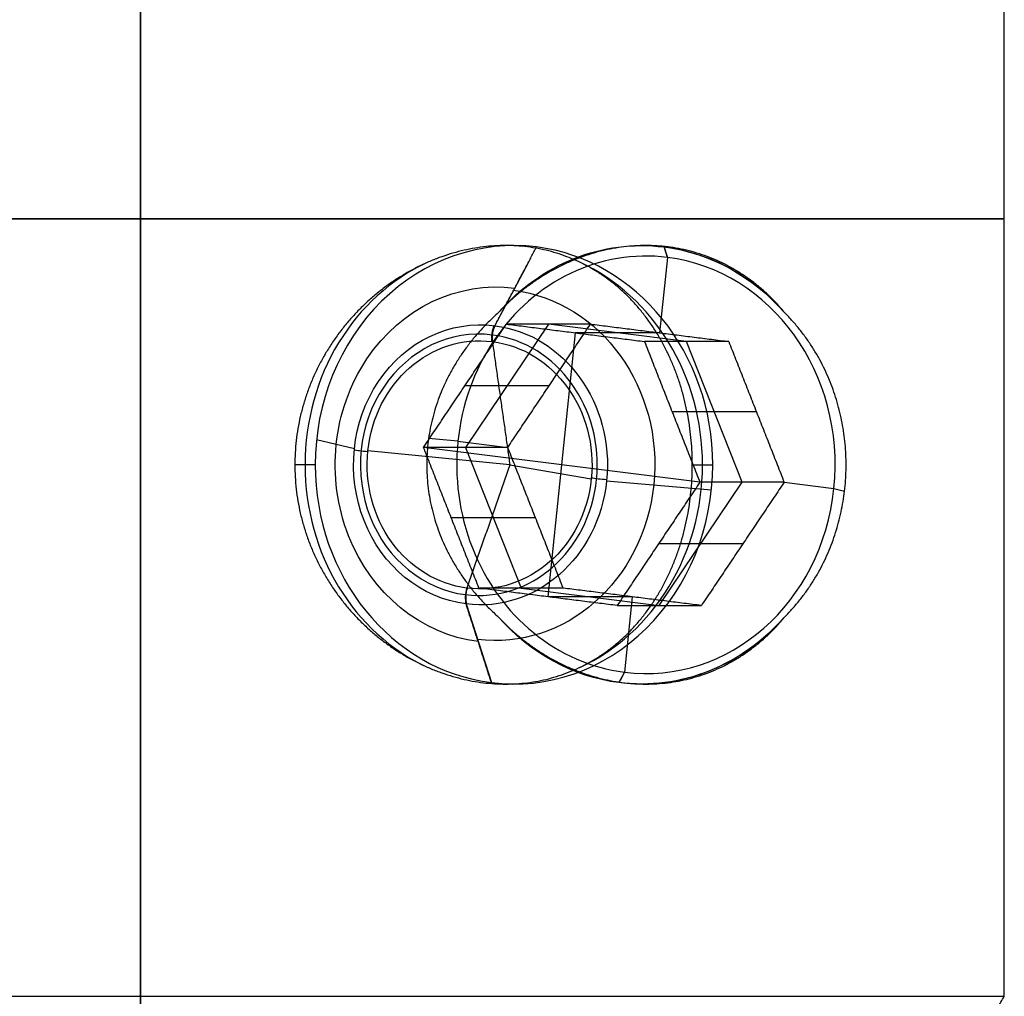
# Model space of a CAD drawing. Header units: centimetres. Extents: x -11.4 to 11.4, y -26.1 to 0.
# Tile 230 of 256: x -7.141 to -6.4, y -10.45 to -9.715. Entities that reach past the tile are written whole.
import ezdxf

# ---------------------------------------------------------------- set-up
doc = ezdxf.new("R2010")
doc.units = ezdxf.units.CM
doc.layers.add('Default', color=7, linetype='Continuous', true_color=0x000000)

msp = doc.modelspace()

# ---------------------------------------------------------------- linework, layer by layer
at = {"layer": 'Default'}
for p, q in [((-7.05, -10.45, 0.65), (-7.05, -9.28, 0.65)), ((-7.05, -10.45, -0.65), (-7.05, -9.28, -0.65)), ((-6.76896, -9.885, -0.60269), (-6.7753, -9.885, -0.5891)), ((-6.66964, -9.885, -0.81568), (-6.67298, -9.885, -0.80852)), ((-6.65348, -9.89392, -0.80814), (-6.656, -9.88607, -0.8006)), ((-6.7833, -9.94528, -0.54362), (-6.75811, -9.89764, -0.58478)), ((-6.65348, -9.89392, -0.80814), (-6.65935, -9.95065, -0.81088)), ((-6.74304, -9.94409, -0.76715), (-6.80531, -10.03689, -0.79619)), ((-6.63906, -9.9572, -0.71866), (-6.74304, -9.94409, -0.76715)), ((-6.74333, -10.14935, -0.68453), (-6.72275, -9.95065, -0.67493)), ((-6.65935, -9.95065, -0.81088), (-6.72275, -9.95065, -0.67493)), ((-6.59737, -10.06311, -0.69922), (-6.63906, -9.9572, -0.71866)), ((-6.74248, -9.99049, -0.84964), (-6.80587, -9.99049, -0.7137)), ((-6.58652, -10.01016, -0.77691), (-6.64991, -10.01016, -0.64097)), ((-6.88906, -10.03803, -0.59294), (-6.91753, -10.03127, -0.67198)), ((-6.8111, -10.03216, -0.88164), (-6.83323, -10.03027, -0.87351)), ((-6.62906, -10.06311, -0.63125), (-6.83701, -10.03689, -0.72822)), ((-6.8111, -10.03216, -0.88164), (-6.77362, -10.03689, -0.86416)), ((-6.80531, -10.03689, -0.79619), (-6.76362, -10.1428, -0.77674)), ((-6.77204, -10.05, -0.59608), (-6.87886, -10.0394, -0.58643)), ((-6.77204, -10.05, -0.59608), (-6.71078, -10.0606, -0.50805)), ((-6.69923, -10.06197, -0.50442), (-6.62038, -10.06873, -0.53341)), ((-6.65964, -10.15591, -0.72826), (-6.59737, -10.06311, -0.69922)), ((-6.56567, -10.06311, -0.76719), (-6.52818, -10.06784, -0.74971)), ((-6.52818, -10.06784, -0.74971), (-6.52019, -10.06973, -0.72754)), ((-6.75277, -10.08984, -0.85444), (-6.81616, -10.08984, -0.71849)), ((-6.59681, -10.10951, -0.78171), (-6.6602, -10.10951, -0.64577)), ((-6.76362, -10.1428, -0.77674), (-6.65964, -10.15591, -0.72826)), ((-6.67993, -10.14935, -0.82048), (-6.74333, -10.14935, -0.68453)), ((-6.67993, -10.14935, -0.82048), (-6.68581, -10.20608, -0.82321)), ((-6.80499, -10.15472, -0.55374), (-6.78594, -10.21393, -0.61061)), ((-6.68581, -10.20608, -0.82321), (-6.68996, -10.21393, -0.81643)), ((-6.76896, -10.215, -0.60269), (-6.7753, -10.215, -0.5891)), ((-6.66964, -10.215, -0.81568), (-6.67298, -10.215, -0.80852))]:
    msp.add_line(p, q, dxfattribs=at)
at = {"layer": 'Default', "extrusion": (0, 1, 0)}
for centre, start, end in [((7.05, 0, -9.865), 0, 180), ((7.05, 0, -9.865), 180, 0), ((7.05, 0, -10.45), 0, 180)]:
    msp.add_arc(centre, 0.65, start, end, dxfattribs=at)
at = {"layer": 'Default', "extrusion": (-0.422618, -4.8714e-14, 0.906308)}
msp.add_arc((10.05, -6.38947, 2.31446), 0.165, 173.48113, 270, dxfattribs=at)
at = {"layer": 'Default', "extrusion": (0.422618, 2.08763e-12, -0.906308)}
msp.add_arc((-10.05, -6.38947, -2.08736), 0.165, 313.85254, 6.51887, dxfattribs=at)
at = {"layer": 'Default', "extrusion": (-0.422618, 2.90726e-13, 0.906308)}
msp.add_arc((10.05, -6.38947, 2.07946), 0.1571, 173.48113, 353.48113, dxfattribs=at)
at = {"layer": 'Default', "extrusion": (-0.422618, 6.05974e-14, 0.906308)}
msp.add_arc((10.05, -6.38947, 2.31446), 0.165, 90, 173.48113, dxfattribs=at)
at = {"layer": 'Default', "extrusion": (-0.422618, 0, 0.906308)}
for centre, radius, start, end in [((10.05, -6.38947, 2.08736), 0.165, 133.85254, 180.25195), ((10.05, -6.38947, 2.3326), 0.165, 202.46801, 270), ((10.05, -6.38947, 2.3326), 0.165, 90, 157.53202), ((10.05, -6.38947, 2.37698), 0.09833, 173.48113, 353.48113), ((10.05, -6.38947, 2.37698), 0.09833, 353.48113, 173.48113), ((10.05, -6.38947, 2.3326), 0.165, 270, 337.53202), ((10.05, -6.38947, 2.3326), 0.165, 22.46801, 90), ((10.05, -6.38947, 2.08736), 0.165, 359.91454, 46.14746)]:
    msp.add_arc(centre, radius, start, end, dxfattribs=at)
at = {"layer": 'Default', "extrusion": (0.422618, -4.41461e-12, -0.906308)}
msp.add_arc((-10.05, -6.38947, -2.08736), 0.165, 6.51887, 46.14746, dxfattribs=at)
at = {"layer": 'Default', "extrusion": (-0.422618, 2.90941e-13, 0.906308)}
msp.add_arc((10.05, -6.38947, 2.07946), 0.1571, 353.48113, 173.48113, dxfattribs=at)
at = {"layer": 'Default', "extrusion": (0.422618, -6.63361e-15, -0.906308)}
msp.add_arc((-10.05, -6.38947, -2.34557), 0.13389, 186.51887, 6.51887, dxfattribs=at)
at = {"layer": 'Default', "extrusion": (0.422618, 0, -0.906308)}
msp.add_arc((-10.05, -6.38947, -2.34725), 0.1322, 6.51887, 186.51887, dxfattribs=at)
at = {"layer": 'Default', "extrusion": (0.422618, 9.06032e-13, -0.906308)}
msp.add_arc((-10.05, -6.38947, -2.37406), 0.1054, 186.51887, 6.51887, dxfattribs=at)
at = {"layer": 'Default', "extrusion": (0.422618, 9.06226e-13, -0.906308)}
msp.add_arc((-10.05, -6.38947, -2.37406), 0.1054, 6.51887, 186.51887, dxfattribs=at)
at = {"layer": 'Default', "extrusion": (0.90108, -0.107257, 0.42018)}
msp.add_arc((-10.68404, 1.83558, -5.27468), 0.01, 47.86325, 122.86325, dxfattribs=at)
at = {"layer": 'Default', "extrusion": (0.900448, -0.11353, 0.419886)}
for centre, start, end in [((-10.72238, 1.80265, -5.20718), 48.03041, 123.03041), ((-10.91877, 1.79226, -5.20718), 63.03041, 138.03041)]:
    msp.add_arc(centre, 0.01, start, end, dxfattribs=at)
at = {"layer": 'Default', "extrusion": (0.422618, -5.27405e-13, -0.906308)}
msp.add_arc((-10.05, -6.38947, -2.37564), 0.09333, 276.51887, 6.51887, dxfattribs=at)
at = {"layer": 'Default', "extrusion": (0.422618, -5.23109e-13, -0.906308)}
msp.add_arc((-10.05, -6.38947, -2.37564), 0.09333, 6.51887, 186.51887, dxfattribs=at)
at = {"layer": 'Default', "extrusion": (0.097208, 0.994231, 0.045329)}
msp.add_arc((5.87019, -0.11253, -10.67734), 0.01, 20.12673, 95.12673, dxfattribs=at)
at = {"layer": 'Default', "extrusion": (0.422618, -5.27425e-13, -0.906308)}
msp.add_arc((-10.05, -6.38947, -2.37564), 0.09333, 186.51887, 276.51887, dxfattribs=at)
at = {"layer": 'Default', "extrusion": (-0.422618, 6.50383e-14, 0.906308)}
msp.add_arc((10.05, -6.38947, 2.31446), 0.165, 270, 353.48113, dxfattribs=at)
at = {"layer": 'Default', "extrusion": (-0.422618, -4.88867e-14, 0.906308)}
msp.add_arc((10.05, -6.38947, 2.31446), 0.165, 353.48113, 90, dxfattribs=at)
at = {"layer": 'Default', "extrusion": (-0.097208, -0.994231, -0.045329)}
msp.add_arc((-5.69177, -0.02981, 10.67734), 0.01, 69.87327, 144.87327, dxfattribs=at)
at = {"layer": 'Default', "extrusion": (-0.90108, 0.107257, -0.42018)}
msp.add_arc((10.88046, 1.82576, 5.27468), 0.01, 42.13675, 117.13675, dxfattribs=at)
at = {"layer": 'Default', "extrusion": (0.422618, -4.40736e-12, -0.906308)}
msp.add_arc((-10.05, -6.38947, -2.08736), 0.165, 186.51887, 226.14746, dxfattribs=at)
at = {"layer": 'Default', "extrusion": (0.422618, 2.10434e-12, -0.906308)}
msp.add_arc((-10.05, -6.38947, -2.08736), 0.165, 133.85254, 186.51887, dxfattribs=at)
at = {"layer": 'Default', "extrusion": (0, -1, 0)}
msp.add_arc((-7.05, 0, 10.45), 0.65, 180, 0, dxfattribs=at)
at = {"layer": 'Default'}
for points, degree in [([(-7.05, -20.75, -0.9), (-7.05, -15.01, -0.9), (-7.05, -9.27001, -0.89999)], 2), ([(-7.05, -9.27001, 0.89999), (-7.05, -15.01, 0.9), (-7.05, -20.75, 0.9)], 2), ([(-6.4, -10.45), (-6.4, -9.865), (-6.4, -9.28)], 2), ([(-6.63476, -10.05, -0.50007), (-6.63476, -10.04696, -0.50007), (-6.63489, -10.04088, -0.50018), (-6.63549, -10.03176, -0.50068), (-6.6365, -10.02271, -0.50151), (-6.6379, -10.01371, -0.50267), (-6.63972, -10.0048, -0.50415), (-6.64193, -9.99602, -0.50595), (-6.64455, -9.98737, -0.50805), (-6.64758, -9.97889, -0.51046), (-6.65101, -9.97062, -0.51314), (-6.65483, -9.96256, -0.51609), (-6.65905, -9.95477, -0.5193), (-6.66365, -9.94728, -0.52273), (-6.66862, -9.9401, -0.52637), (-6.67395, -9.93327, -0.53019), (-6.67962, -9.92683, -0.53417), (-6.68562, -9.92078, -0.53828), (-6.69192, -9.91517, -0.5425), (-6.69851, -9.90999, -0.54679), (-6.70536, -9.90527, -0.55113), (-6.71245, -9.90104, -0.5555), (-6.71976, -9.89728, -0.55988), (-6.72727, -9.89401, -0.56425), (-6.73495, -9.89124, -0.56857), (-6.74279, -9.88896, -0.57284), (-6.75077, -9.88719, -0.57705), (-6.75885, -9.88593, -0.58117), (-6.76704, -9.88517, -0.5852), (-6.77529, -9.88492, -0.58912), (-6.7836, -9.88517, -0.59292), (-6.79195, -9.88593, -0.5966), (-6.8003, -9.88719, -0.60015), (-6.80864, -9.88896, -0.60355), (-6.81696, -9.89124, -0.60681), (-6.82521, -9.89401, -0.60991), (-6.83338, -9.89728, -0.61286), (-6.84143, -9.90104, -0.61565), (-6.84933, -9.90527, -0.61827), (-6.85707, -9.90999, -0.62073), (-6.86459, -9.91517, -0.62301), (-6.87187, -9.92078, -0.62513), (-6.87888, -9.92683, -0.62708), (-6.88557, -9.93327, -0.62887), (-6.89192, -9.9401, -0.6305), (-6.89791, -9.94728, -0.63197), (-6.90349, -9.95477, -0.63328), (-6.90866, -9.96256, -0.63445), (-6.91338, -9.97062, -0.63549), (-6.91764, -9.97889, -0.63638), (-6.92142, -9.98737, -0.63716), (-6.92472, -9.99602, -0.63782), (-6.92752, -10.0048, -0.63836), (-6.92982, -10.01371, -0.63879), (-6.93161, -10.02271, -0.63913), (-6.9329, -10.03176, -0.63936), (-6.93367, -10.04088, -0.6395), (-6.93384, -10.04696, -0.63954), (-6.93384, -10.05, -0.63954)], 3), ([(-6.7833, -9.94528, -0.54362), (-6.76764, -9.91567, -0.5692), (-6.75198, -9.88607, -0.59478)], 2), ([(-6.56514, -9.93569, -0.75823), (-6.56696, -9.93347, -0.75939), (-6.57069, -9.92916, -0.76176), (-6.57661, -9.92305, -0.76546), (-6.58284, -9.91736, -0.76927), (-6.58934, -9.91208, -0.77319), (-6.59612, -9.90724, -0.77719), (-6.60314, -9.90284, -0.78124), (-6.61038, -9.89892, -0.78534), (-6.61783, -9.89545, -0.78946), (-6.62545, -9.89248, -0.79359), (-6.63323, -9.88999, -0.7977), (-6.64116, -9.88799, -0.80179), (-6.64918, -9.88648, -0.80584), (-6.65731, -9.88548, -0.80983), (-6.66552, -9.88498, -0.81376), (-6.67376, -9.88498, -0.8176), (-6.68205, -9.88548, -0.82136), (-6.69033, -9.88648, -0.82503), (-6.69859, -9.88799, -0.82858), (-6.70682, -9.88999, -0.83202), (-6.71497, -9.89248, -0.83533), (-6.72303, -9.89545, -0.83852), (-6.73098, -9.89892, -0.84158), (-6.73877, -9.90284, -0.84449), (-6.74639, -9.90724, -0.84725), (-6.75381, -9.91208, -0.84988), (-6.76099, -9.91736, -0.85234), (-6.76791, -9.92305, -0.85466), (-6.77456, -9.92916, -0.85682), (-6.77877, -9.93347, -0.85816), (-6.78082, -9.93569, -0.8588)], 3), ([(-6.656, -9.88607, -0.8006), (-6.65474, -9.88999, -0.80437), (-6.65348, -9.89392, -0.80814)], 2), ([(-6.78082, -9.93569, -0.8588), (-6.7831, -9.9377, -0.85952), (-6.78752, -9.94181, -0.86088), (-6.79378, -9.94828, -0.86276), (-6.79961, -9.95499, -0.86447), (-6.80501, -9.96194, -0.86602), (-6.80997, -9.96907, -0.86741), (-6.81448, -9.97637, -0.86864), (-6.81854, -9.98382, -0.86973), (-6.82214, -9.99137, -0.87068), (-6.82528, -9.99903, -0.87149), (-6.82796, -10.00676, -0.87218), (-6.83019, -10.01454, -0.87275), (-6.83197, -10.02238, -0.87319), (-6.8333, -10.03025, -0.87352), (-6.83419, -10.03814, -0.87374), (-6.83463, -10.04605, -0.87385), (-6.83463, -10.05394, -0.87385), (-6.83419, -10.06185, -0.87374), (-6.83331, -10.06975, -0.87352), (-6.83197, -10.07762, -0.87319), (-6.83019, -10.08546, -0.87275), (-6.82796, -10.09324, -0.87218), (-6.82528, -10.10097, -0.87149), (-6.82213, -10.10863, -0.87068), (-6.81854, -10.11618, -0.86973), (-6.81448, -10.12363, -0.86864), (-6.80997, -10.13092, -0.86741), (-6.80501, -10.13806, -0.86602), (-6.79961, -10.14501, -0.86447), (-6.79378, -10.15172, -0.86276), (-6.78752, -10.15819, -0.86088), (-6.7831, -10.1623, -0.85952), (-6.78082, -10.16431, -0.8588)], 3), ([(-6.56514, -10.16431, -0.75823), (-6.56313, -10.1623, -0.75694), (-6.55924, -10.15819, -0.75443), (-6.55378, -10.15172, -0.75085), (-6.54872, -10.14501, -0.74748), (-6.54407, -10.13806, -0.74434), (-6.53982, -10.13093, -0.74143), (-6.53597, -10.12363, -0.73877), (-6.53253, -10.11618, -0.73636), (-6.52949, -10.10863, -0.73422), (-6.52685, -10.10097, -0.73233), (-6.52459, -10.09324, -0.73072), (-6.52273, -10.08546, -0.72937), (-6.52124, -10.07762, -0.7283), (-6.52013, -10.06975, -0.72749), (-6.51939, -10.06186, -0.72695), (-6.51902, -10.05395, -0.72668), (-6.51902, -10.04606, -0.72668), (-6.51939, -10.03815, -0.72695), (-6.52013, -10.03025, -0.72749), (-6.52124, -10.02238, -0.7283), (-6.52273, -10.01454, -0.72937), (-6.52459, -10.00676, -0.73072), (-6.52684, -9.99903, -0.73233), (-6.52949, -9.99137, -0.73422), (-6.53253, -9.98382, -0.73636), (-6.53597, -9.97637, -0.73877), (-6.53981, -9.96908, -0.74143), (-6.54407, -9.96194, -0.74434), (-6.54872, -9.95499, -0.74748), (-6.55378, -9.94828, -0.75085), (-6.55924, -9.94181, -0.75443), (-6.56313, -9.9377, -0.75694), (-6.56514, -9.93569, -0.75823)], 3), ([(-6.83701, -10.03689, -0.72822), (-6.80587, -9.99049, -0.7137), (-6.77473, -9.94409, -0.69917)], 2), ([(-6.71134, -9.94409, -0.83512), (-6.74304, -9.94409, -0.76715), (-6.77473, -9.94409, -0.69917)], 2), ([(-6.77473, -9.94409, -0.69917), (-6.72275, -9.95065, -0.67493), (-6.67076, -9.9572, -0.65069)], 2), ([(-6.77362, -10.03689, -0.86416), (-6.74248, -9.99049, -0.84964), (-6.71134, -9.94409, -0.83512)], 2), ([(-6.71134, -9.94409, -0.83512), (-6.65935, -9.95065, -0.81088), (-6.60737, -9.9572, -0.78664)], 2), ([(-6.78521, -9.95727, -0.54276), (-6.77863, -10.00364, -0.56942), (-6.77204, -10.05, -0.59608)], 2), ([(-6.60737, -9.9572, -0.78664), (-6.63906, -9.9572, -0.71866), (-6.67076, -9.9572, -0.65069)], 2), ([(-6.67076, -9.9572, -0.65069), (-6.64991, -10.01016, -0.64097), (-6.62906, -10.06311, -0.63125)], 2), ([(-6.60737, -9.9572, -0.78664), (-6.58652, -10.01016, -0.77691), (-6.56567, -10.06311, -0.76719)], 2), ([(-6.77362, -10.03689, -0.86416), (-6.80531, -10.03689, -0.79619), (-6.83701, -10.03689, -0.72822)], 2), ([(-6.79531, -10.1428, -0.70877), (-6.81616, -10.08984, -0.71849), (-6.83701, -10.03689, -0.72822)], 2), ([(-6.73192, -10.1428, -0.84472), (-6.75277, -10.08984, -0.85444), (-6.77362, -10.03689, -0.86416)], 2), ([(-6.93384, -10.05, -0.63954), (-6.93384, -10.05304, -0.63954), (-6.93367, -10.05912, -0.6395), (-6.9329, -10.06824, -0.63936), (-6.93161, -10.07729, -0.63913), (-6.92982, -10.08629, -0.63879), (-6.92752, -10.0952, -0.63836), (-6.92472, -10.10398, -0.63782), (-6.92142, -10.11263, -0.63716), (-6.91764, -10.12111, -0.63638), (-6.91338, -10.12938, -0.63549), (-6.90866, -10.13744, -0.63445), (-6.90349, -10.14523, -0.63328), (-6.89791, -10.15272, -0.63197), (-6.89192, -10.1599, -0.6305), (-6.88557, -10.16673, -0.62887), (-6.87888, -10.17317, -0.62708), (-6.87187, -10.17922, -0.62513), (-6.86459, -10.18483, -0.62301), (-6.85707, -10.19001, -0.62073), (-6.84933, -10.19473, -0.61827), (-6.84143, -10.19896, -0.61565), (-6.83338, -10.20272, -0.61286), (-6.82521, -10.20599, -0.60991), (-6.81696, -10.20876, -0.60681), (-6.80864, -10.21104, -0.60355), (-6.8003, -10.21281, -0.60015), (-6.79195, -10.21407, -0.5966), (-6.7836, -10.21483, -0.59292), (-6.77529, -10.21508, -0.58912), (-6.76704, -10.21483, -0.5852), (-6.75885, -10.21407, -0.58117), (-6.75077, -10.21281, -0.57705), (-6.74279, -10.21104, -0.57284), (-6.73495, -10.20876, -0.56857), (-6.72727, -10.20599, -0.56425), (-6.71976, -10.20272, -0.55988), (-6.71245, -10.19896, -0.5555), (-6.70536, -10.19473, -0.55113), (-6.69851, -10.19001, -0.54679), (-6.69192, -10.18483, -0.54249), (-6.68562, -10.17922, -0.53828), (-6.67962, -10.17317, -0.53417), (-6.67395, -10.16673, -0.53019), (-6.66862, -10.1599, -0.52637), (-6.66365, -10.15272, -0.52273), (-6.65905, -10.14523, -0.5193), (-6.65483, -10.13744, -0.51609), (-6.65101, -10.12938, -0.51314), (-6.64758, -10.12111, -0.51046), (-6.64455, -10.11263, -0.50805), (-6.64193, -10.10398, -0.50595), (-6.63972, -10.0952, -0.50415), (-6.6379, -10.08629, -0.50267), (-6.6365, -10.07729, -0.50151), (-6.63549, -10.06824, -0.50068), (-6.63489, -10.05912, -0.50018), (-6.63476, -10.05304, -0.50007), (-6.63476, -10.05, -0.50007)], 3), ([(-6.9185, -10.05, -0.67243), (-6.92617, -10.05, -0.65598), (-6.93384, -10.05, -0.63954)], 2), ([(-6.77204, -10.05, -0.59608), (-6.78823, -10.09636, -0.5739), (-6.80442, -10.14273, -0.55172)], 2), ([(-6.63476, -10.05, -0.50007), (-6.62709, -10.05, -0.51652), (-6.61942, -10.05, -0.53296)], 2), ([(-6.62906, -10.06311, -0.63125), (-6.6602, -10.10951, -0.64577), (-6.69134, -10.15591, -0.66029)], 2), ([(-6.56567, -10.06311, -0.76719), (-6.59737, -10.06311, -0.69922), (-6.62906, -10.06311, -0.63125)], 2), ([(-6.56567, -10.06311, -0.76719), (-6.59681, -10.10951, -0.78171), (-6.62795, -10.15591, -0.79623)], 2), ([(-6.73192, -10.1428, -0.84472), (-6.76362, -10.1428, -0.77674), (-6.79531, -10.1428, -0.70877)], 2), ([(-6.69134, -10.15591, -0.66029), (-6.74333, -10.14935, -0.68453), (-6.79531, -10.1428, -0.70877)], 2), ([(-6.62795, -10.15591, -0.79623), (-6.67993, -10.14935, -0.82048), (-6.73192, -10.1428, -0.84472)], 2), ([(-6.78594, -10.21393, -0.61061), (-6.79546, -10.18433, -0.58218), (-6.80499, -10.15472, -0.55374)], 2), ([(-6.69134, -10.15591, -0.66029), (-6.65964, -10.15591, -0.72826), (-6.62795, -10.15591, -0.79623)], 2), ([(-6.78082, -10.16431, -0.8588), (-6.77877, -10.16653, -0.85816), (-6.77456, -10.17084, -0.85682), (-6.76791, -10.17695, -0.85466), (-6.76099, -10.18264, -0.85234), (-6.75381, -10.18792, -0.84988), (-6.74639, -10.19276, -0.84725), (-6.73877, -10.19716, -0.84449), (-6.73098, -10.20108, -0.84158), (-6.72303, -10.20455, -0.83852), (-6.71497, -10.20752, -0.83533), (-6.70682, -10.21001, -0.83202), (-6.69859, -10.21201, -0.82858), (-6.69033, -10.21352, -0.82503), (-6.68205, -10.21452, -0.82136), (-6.67376, -10.21502, -0.8176), (-6.66552, -10.21502, -0.81376), (-6.65731, -10.21452, -0.80983), (-6.64918, -10.21352, -0.80584), (-6.64116, -10.21201, -0.80179), (-6.63323, -10.21001, -0.7977), (-6.62545, -10.20752, -0.79359), (-6.61783, -10.20455, -0.78946), (-6.61038, -10.20108, -0.78534), (-6.60314, -10.19716, -0.78124), (-6.59612, -10.19276, -0.77719), (-6.58934, -10.18792, -0.77319), (-6.58284, -10.18264, -0.76927), (-6.57661, -10.17695, -0.76546), (-6.57069, -10.17084, -0.76176), (-6.56696, -10.16653, -0.75939), (-6.56514, -10.16431, -0.75823)], 3), ([(-6.68581, -10.20608, -0.82321), (-6.68788, -10.21001, -0.81982), (-6.68996, -10.21393, -0.81643)], 2), ([(-6.44, -10.51928), (-6.42, -10.48464), (-6.4, -10.45)], 2)]:
    msp.add_open_spline(points, degree=degree, dxfattribs=at)

doc.saveas('drawing.dxf')
